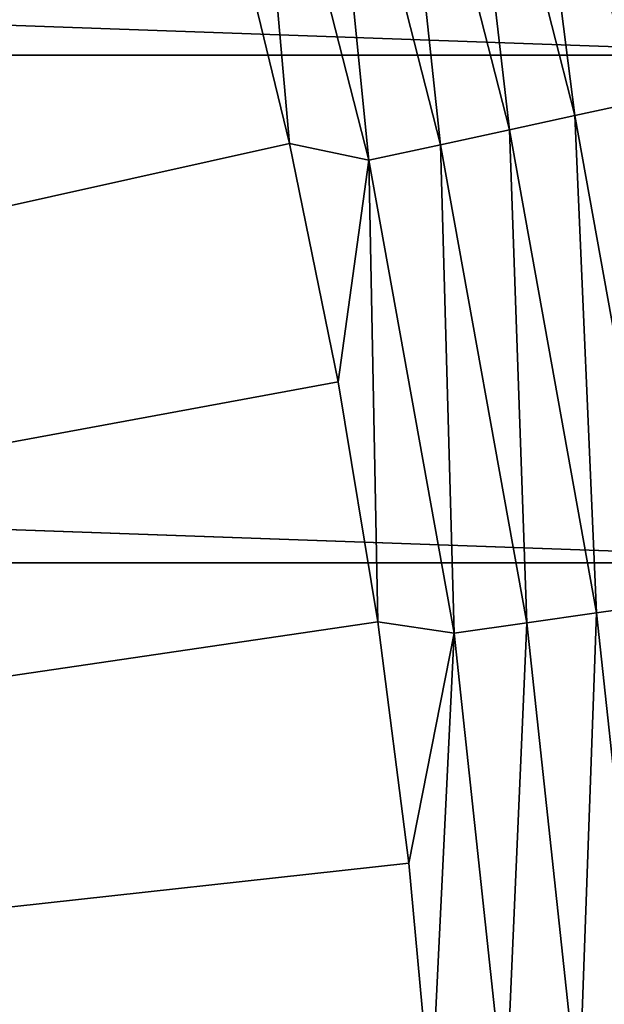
# Model space of a CAD drawing. Header units: metres. Extents: x -22 to 72, y -237 to 23.
# Tile 250 of 256: x 19.4 to 21.21, y 1.83 to 4.89. Entities that reach past the tile are written whole.
import ezdxf

# ---------------------------------------------------------------- set-up
doc = ezdxf.new("R2010")
doc.units = ezdxf.units.M
doc.layers.add('solid_509588_MEDIA_SW0001', color=7, linetype='CONTINUOUS')

msp = doc.modelspace()

# ---------------------------------------------------------------- linework, layer by layer
at = {"layer": 'solid_509588_MEDIA_SW0001'}
for points in [[(19.621035, 6.693768, 132.530869), (19.363476, 7.405902, 132.530869), (0, 0, 132.892746)], [(19.852415, 5.972702, 132.530869), (19.621035, 6.693768, 132.530869), (0, 0, 132.892746)], [(-21.985802, 4.782722), (-21.588493, 6.339161), (21.985802, 4.782722)], [(-21.588493, 6.339161), (21.588493, 6.339161), (21.985802, 4.782722)], [(21.238766, 6.236264, 131.817245), (21.092567, 6.193336, 131.993607), (21.480652, 4.67283, 131.993607)], [(21.092567, 6.193336, 131.993607), (20.925728, 6.144348, 132.148819), (21.310745, 4.635869, 132.148819)], [(21.480652, 4.67283, 131.993607), (21.092567, 6.193336, 131.993607), (21.310745, 4.635869, 132.148819)], [(20.925728, 6.144348, 132.148819), (20.741047, 6.090121, 132.280243), (21.122665, 4.594954, 132.280243)], [(21.310745, 4.635869, 132.148819), (20.925728, 6.144348, 132.148819), (21.122665, 4.594954, 132.280243)], [(20.741047, 6.090121, 132.280243), (20.541618, 6.031563, 132.385696), (20.919567, 4.550773, 132.385696)], [(21.122665, 4.594954, 132.280243), (20.741047, 6.090121, 132.280243), (20.919567, 4.550773, 132.385696)], [(20.541618, 6.031563, 132.385696), (20.330788, 5.969658, 132.463425), (20.704857, 4.504066, 132.463425)], [(20.919567, 4.550773, 132.385696), (20.541618, 6.031563, 132.385696), (20.704857, 4.504066, 132.463425)], [(20.057306, 5.243667, 132.530869), (19.852415, 5.972702, 132.530869), (0, 0, 132.892746)], [(20.330788, 5.969658, 132.463425), (20.112087, 5.905442, 132.5121), (20.482134, 4.455616, 132.5121)], [(20.704857, 4.504066, 132.463425), (20.330788, 5.969658, 132.463425), (20.482134, 4.455616, 132.5121)], [(20.112087, 5.905442, 132.5121), (20.057306, 5.243667, 132.530869), (20.235434, 4.507635, 132.530869)], [(20.482134, 4.455616, 132.5121), (20.112087, 5.905442, 132.5121), (20.235434, 4.507635, 132.530869)], [(20.235434, 4.507635, 132.530869), (20.057306, 5.243667, 132.530869), (0, 0, 132.892746)], [(-22.270899, 3.20253), (-21.985802, 4.782722), (22.270899, 3.20253)], [(-21.985802, 4.782722), (21.985802, 4.782722), (22.270899, 3.20253)], [(21.310745, 4.635869, 132.148819), (21.122665, 4.594954, 132.280243), (21.396646, 3.076373, 132.280243)], [(21.122665, 4.594954, 132.280243), (20.919567, 4.550773, 132.385696), (21.190914, 3.046794, 132.385696)], [(21.396646, 3.076373, 132.280243), (21.122665, 4.594954, 132.280243), (21.190914, 3.046794, 132.385696)], [(20.919567, 4.550773, 132.385696), (20.704857, 4.504066, 132.463425), (20.973419, 3.015522, 132.463425)], [(21.190914, 3.046794, 132.385696), (20.919567, 4.550773, 132.385696), (20.973419, 3.015522, 132.463425)], [(20.38656, 3.765589, 132.530869), (20.235434, 4.507635, 132.530869), (0, 0, 132.892746)], [(20.482134, 4.455616, 132.5121), (20.235434, 4.507635, 132.530869), (20.38656, 3.765589, 132.530869)], [(20.704857, 4.504066, 132.463425), (20.482134, 4.455616, 132.5121), (20.747808, 2.983084, 132.5121)], [(20.973419, 3.015522, 132.463425), (20.704857, 4.504066, 132.463425), (20.747808, 2.983084, 132.5121)], [(20.482134, 4.455616, 132.5121), (20.38656, 3.765589, 132.530869), (20.510487, 3.018518, 132.530869)], [(20.747808, 2.983084, 132.5121), (20.482134, 4.455616, 132.5121), (20.510487, 3.018518, 132.530869)], [(20.510487, 3.018518, 132.530869), (20.38656, 3.765589, 132.530869), (0, 0, 132.892746)], [(-22.442665, 1.605242), (-22.270899, 3.20253), (22.442665, 1.605242)], [(-22.270899, 3.20253), (22.270899, 3.20253), (22.442665, 1.605242)], [(21.396646, 3.076373, 132.280243), (21.190914, 3.046794, 132.385696), (21.354279, 1.527288, 132.385696)], [(21.190914, 3.046794, 132.385696), (20.973419, 3.015522, 132.463425), (21.135107, 1.511613, 132.463425)], [(21.354279, 1.527288, 132.385696), (21.190914, 3.046794, 132.385696), (21.135107, 1.511613, 132.463425)], [(20.607046, 2.26742, 132.530869), (20.510487, 3.018518, 132.530869), (0, 0, 132.892746)], [(20.747808, 2.983084, 132.5121), (20.510487, 3.018518, 132.530869), (20.607046, 2.26742, 132.530869)], [(20.973419, 3.015522, 132.463425), (20.747808, 2.983084, 132.5121), (20.907755, 1.495352, 132.5121)], [(21.135107, 1.511613, 132.463425), (20.973419, 3.015522, 132.463425), (20.907755, 1.495352, 132.5121)], [(20.747808, 2.983084, 132.5121), (20.607046, 2.26742, 132.530869), (20.676109, 1.513296, 132.530869)], [(20.907755, 1.495352, 132.5121), (20.747808, 2.983084, 132.5121), (20.676109, 1.513296, 132.530869)], [(20.676109, 1.513296, 132.530869), (20.607046, 2.26742, 132.530869), (0, 0, 132.892746)]]:
    msp.add_3dface(points, dxfattribs=at)

doc.saveas('drawing.dxf')
